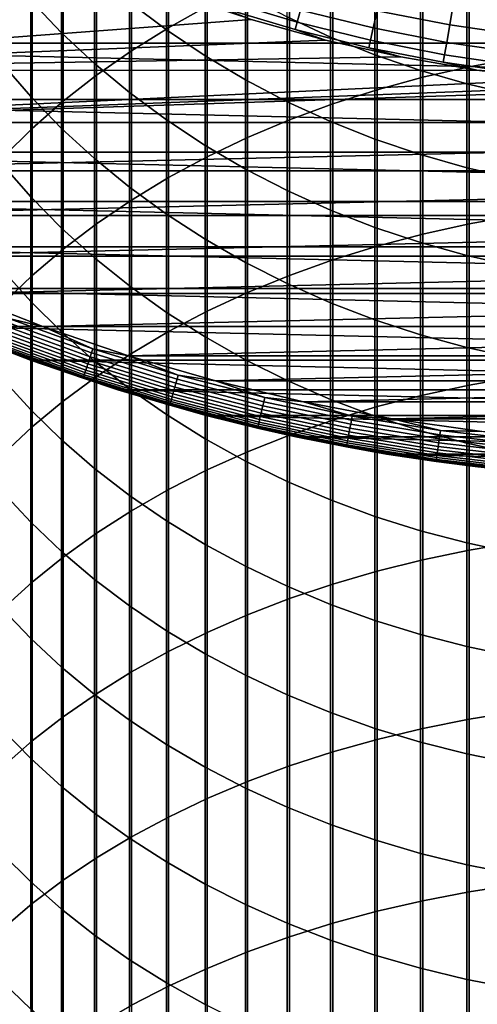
# Model space of a CAD drawing. Header units: metres. Extents: x -28 to 70, y -212 to 27.
# Tile 49 of 220: x -9.62 to -3.22, y -34.82 to -21.06. Entities that reach past the tile are written whole.
import ezdxf

# ---------------------------------------------------------------- set-up
doc = ezdxf.new("R2010")
doc.units = ezdxf.units.M
doc.layers.add('solid_10_261_012_XXX', color=7, linetype='CONTINUOUS')

msp = doc.modelspace()

# ---------------------------------------------------------------- linework, layer by layer
at = {"layer": 'solid_10_261_012_XXX'}
for points in [[(-7.542284, -19.13096, 350.784271), (-7.542284, -21.168343, 352.965759), (-7.000267, -20.86832, 353.253754), (-7.000267, -18.823185, 351.063934)], [(-8.059649, -19.461157, 350.484222), (-8.059649, -21.490221, 352.65683), (-7.542284, -21.168343, 352.965759), (-7.542284, -19.13096, 350.784271)], [(-9.037462, -19.959333, 323.026855), (-9.037462, -21.238218, 325.196106), (-9.469481, -20.786036, 325.471069), (-9.469481, -19.499807, 323.289398)], [(-8.550674, -19.812696, 350.164795), (-8.550674, -21.832903, 352.327911), (-8.059649, -21.490221, 352.65683), (-8.059649, -19.461157, 350.484222)], [(-3.334599, -19.576687, 354.4935), (-3.334599, -21.715219, 356.661438), (-2.673383, -21.594566, 356.783752), (-2.673383, -19.452738, 354.612488)], [(-7.57031, -19.998878, 320.149353), (-7.57031, -21.199148, 322.318573), (-8.086323, -20.810396, 322.540649), (-8.086323, -19.604204, 320.360718)], [(-3.984917, -19.727694, 354.348572), (-3.984917, -21.862209, 356.512451), (-3.334599, -21.715219, 356.661438), (-3.334599, -19.576687, 354.4935)], [(-9.013752, -20.184427, 349.826996), (-9.013752, -22.195269, 351.980072), (-8.550674, -21.832903, 352.327911), (-8.550674, -19.812696, 350.164795)], [(-4.62221, -19.905264, 354.178131), (-4.62221, -22.035059, 356.337219), (-3.984917, -21.862209, 356.512451), (-3.984917, -19.727694, 354.348572)], [(-8.575907, -20.396673, 322.777008), (-8.575907, -21.66857, 324.934387), (-9.037462, -21.238218, 325.196106), (-9.037462, -19.959333, 323.026855)], [(-5.27688, -20.177589, 317.287231), (-5.27688, -21.299616, 319.452667), (-5.880963, -21.018347, 319.603302), (-5.880963, -19.892311, 317.430145)], [(-5.244397, -20.108818, 353.982758), (-5.244397, -22.2332, 356.136353), (-4.62221, -22.035059, 356.337219), (-4.62221, -19.905264, 354.178131)], [(-7.029555, -20.366913, 319.952209), (-7.029555, -21.561663, 322.11145), (-7.57031, -21.199148, 322.318573), (-7.57031, -19.998878, 320.149353)], [(-9.447371, -20.575134, 349.471985), (-9.447371, -22.576132, 351.614532), (-9.013752, -22.195269, 351.980072), (-9.013752, -20.184427, 349.826996)], [(-5.849443, -20.33769, 353.763062), (-5.849443, -22.455988, 355.910492), (-5.244397, -22.2332, 356.136353), (-5.244397, -20.108818, 353.982758)], [(-4.65555, -20.431538, 317.160034), (-4.65555, -21.549994, 319.318542), (-5.27688, -21.299616, 319.452667), (-5.27688, -20.177589, 317.287231)], [(-9.469481, -20.786036, 325.471069), (-9.469481, -22.131374, 327.616821), (-9.870549, -21.666861, 327.916962), (-9.870549, -20.313496, 325.758423)], [(-6.465825, -20.707108, 319.77002), (-6.465825, -21.896753, 321.920013), (-7.029555, -21.561663, 322.11145), (-7.029555, -20.366913, 319.952209)], [(-6.435371, -20.591135, 353.519806), (-6.435371, -22.702692, 355.6604), (-5.849443, -22.455988, 355.910492), (-5.849443, -20.33769, 353.763062)], [(-8.086323, -20.810396, 322.540649), (-8.086323, -22.075682, 324.686829), (-8.575907, -21.66857, 324.934387), (-8.575907, -20.396673, 322.777008)], [(-4.019004, -20.653324, 317.04892), (-4.019004, -21.768663, 319.201416), (-4.65555, -21.549994, 319.318542), (-4.65555, -20.431538, 317.160034)], [(17.289595, -21.38504, -5), (-17.289595, -21.38504, -5), (-18.273003, -20.551092, -5)], [(18.273003, -20.551092, -5), (17.289595, -21.38504, -5), (-18.273003, -20.551092, -5)], [(-9.850112, -20.983543, 349.100861), (-9.850112, -22.974253, 351.232391), (-9.447371, -22.576132, 351.614532), (-9.447371, -20.575134, 349.471985)], [(-7.000267, -20.86832, 353.253754), (-7.000267, -22.972507, 355.386871), (-6.435371, -22.702692, 355.6604), (-6.435371, -20.591135, 353.519806)], [(-6.754913, -20.789484, 146.340485), (-5.742614, -21.091558, 146.340485), (-5.696187, -20.92104, 147.985901), (-6.700301, -20.621407, 147.985901)], [(-4.625411, -20.930363, 149.622192), (-3.608793, -21.129391, 149.622192), (-3.555363, -20.816557, 151.246353), (-4.556929, -20.620476, 151.246353)], [(-15.972228, -21.768967), (-6.386271, -21.052685), (-7.41157, -20.713972), (-16.975023, -20.996393)], [(-9.037462, -21.238218, 325.196106), (-9.037462, -22.575878, 327.32959), (-9.469481, -22.131374, 327.616821), (-9.469481, -20.786036, 325.471069)], [(-6.787623, -20.890158, 144.688995), (-5.770423, -21.193695, 144.688995), (-5.742614, -21.091558, 146.340485), (-6.754913, -20.789484, 146.340485)], [(-5.880963, -21.018347, 319.603302), (-5.880963, -22.203323, 321.744873), (-6.465825, -21.896753, 321.920013), (-6.465825, -20.707108, 319.77002)], [(-5.696187, -20.92104, 147.985901), (-4.678769, -21.17181, 147.985901), (-4.625411, -20.930363, 149.622192), (-5.631227, -20.682451, 149.622192)], [(-3.369324, -20.842226, 316.954285), (-3.369324, -21.95491, 319.101685), (-4.019004, -21.768663, 319.201416), (-4.019004, -20.653324, 317.04892)], [(-7.57031, -21.199148, 322.318573), (-7.57031, -22.458223, 324.454193), (-8.086323, -22.075682, 324.686829), (-8.086323, -20.810396, 322.540649)], [(-7.542284, -21.168343, 352.965759), (-7.542284, -23.264551, 355.09082), (-7.000267, -22.972507, 355.386871), (-7.000267, -20.86832, 353.253754)], [(-5.345564, -21.340687, 143.052673), (-5.770423, -21.193695, 144.688995), (-6.787623, -20.890158, 144.688995), (-6.386263, -21.052687, 143.052673)], [(-5.742614, -21.091558, 146.340485), (-4.716904, -21.344374, 146.340485), (-4.678769, -21.17181, 147.985901), (-5.696187, -20.92104, 147.985901)], [(-3.608793, -21.129391, 149.622192), (-2.583747, -21.279068, 149.622192), (-2.545493, -20.96402, 151.246353), (-3.555363, -20.816557, 151.246353)], [(-2.708631, -20.997623, 316.876434), (-2.708631, -22.108124, 319.019623), (-3.369324, -21.95491, 319.101685), (-3.369324, -20.842226, 316.954285)], [(-15.972228, -21.768967), (-5.345551, -21.340691), (-6.386271, -21.052685)], [(-6.386271, -21.052685), (-5.345551, -21.340691), (-5.345564, -21.340687, 143.052673), (-6.386263, -21.052687, 143.052673)], [(-5.27688, -21.299616, 319.452667), (-5.27688, -22.480371, 321.586609), (-5.880963, -22.203323, 321.744873), (-5.880963, -21.018347, 319.603302)], [(-4.678769, -21.17181, 147.985901), (-3.650424, -21.373135, 147.985901), (-3.608793, -21.129391, 149.622192), (-4.625411, -20.930363, 149.622192)], [(-8.059649, -21.490221, 352.65683), (-8.059649, -23.577871, 354.773193), (-7.542284, -23.264551, 355.09082), (-7.542284, -21.168343, 352.965759)], [(-7.029555, -21.561663, 322.11145), (-7.029555, -22.814945, 324.237274), (-7.57031, -22.458223, 324.454193), (-7.57031, -21.199148, 322.318573)], [(-5.770423, -21.193695, 144.688995), (-4.739745, -21.447735, 144.688995), (-4.716904, -21.344374, 146.340485), (-5.742614, -21.091558, 146.340485)], [(-4.291987, -21.577276, 143.052673), (-4.739745, -21.447735, 144.688995), (-5.770423, -21.193695, 144.688995), (-5.345564, -21.340687, 143.052673)], [(-4.716904, -21.344374, 146.340485), (-3.680177, -21.547338, 146.340485), (-3.650424, -21.373135, 147.985901), (-4.678769, -21.17181, 147.985901)], [(-3.650424, -21.373135, 147.985901), (-2.613552, -21.52454, 147.985901), (-2.583747, -21.279068, 149.622192), (-3.608793, -21.129391, 149.622192)], [(-15.972228, -21.768967), (-4.292, -21.577272), (-5.345551, -21.340691)], [(-8.575907, -21.66857, 324.934387), (-8.575907, -22.99892, 327.056244), (-9.037462, -22.575878, 327.32959), (-9.037462, -21.238218, 325.196106)], [(-5.345551, -21.340691), (-4.292, -21.577272), (-4.291987, -21.577276, 143.052673), (-5.345564, -21.340687, 143.052673)], [(-4.65555, -21.549994, 319.318542), (-4.65555, -22.726994, 321.445709), (-5.27688, -22.480371, 321.586609), (-5.27688, -21.299616, 319.452667)], [(16.268246, -22.171923, -5), (-16.268246, -22.171923, -5), (-17.289595, -21.38504, -5)], [(17.289595, -21.38504, -5), (16.268246, -22.171923, -5), (-17.289595, -21.38504, -5)], [(-4.739745, -21.447735, 144.688995), (-3.697998, -21.651682, 144.688995), (-3.680177, -21.547338, 146.340485), (-4.716904, -21.344374, 146.340485)], [(-3.22807, -21.761883, 143.052673), (-3.697998, -21.651682, 144.688995), (-4.739745, -21.447735, 144.688995), (-4.291987, -21.577276, 143.052673)], [(-3.680177, -21.547338, 146.340485), (-2.634854, -21.699978, 146.340485), (-2.613552, -21.52454, 147.985901), (-3.650424, -21.373135, 147.985901)], [(-15.972228, -21.768967), (-3.228059, -21.761885), (-4.292, -21.577272)], [(-8.550674, -21.832903, 352.327911), (-8.550674, -23.91144, 354.435028), (-8.059649, -23.577871, 354.773193), (-8.059649, -21.490221, 352.65683)], [(-6.465825, -21.896753, 321.920013), (-6.465825, -23.144682, 324.036743), (-7.029555, -22.814945, 324.237274), (-7.029555, -21.561663, 322.11145)], [(-4.019004, -21.768663, 319.201416), (-4.019004, -22.942383, 321.322662), (-4.65555, -22.726994, 321.445709), (-4.65555, -21.549994, 319.318542)], [(-4.292, -21.577272), (-3.228059, -21.761885), (-3.22807, -21.761883, 143.052673), (-4.291987, -21.577276, 143.052673)], [(-3.697998, -21.651682, 144.688995), (-2.647614, -21.805059, 144.688995), (-2.634854, -21.699978, 146.340485), (-3.680177, -21.547338, 146.340485)], [(-3.334599, -21.715219, 356.661438), (-3.334599, -23.91217, 358.770172), (-2.673383, -23.794905, 358.895721), (-2.673383, -21.594566, 356.783752)], [(-9.469481, -22.131374, 327.616821), (-9.469481, -23.534822, 329.725006), (-9.870549, -23.07868, 330.03775), (-9.870549, -21.666861, 327.916962)], [(-8.086323, -22.075682, 324.686829), (-8.086323, -23.399118, 326.797638), (-8.575907, -22.99892, 327.056244), (-8.575907, -21.66857, 324.934387)], [(-3.984917, -21.862209, 356.512451), (-3.984917, -24.055037, 358.617188), (-3.334599, -23.91217, 358.770172), (-3.334599, -21.715219, 356.661438)], [(-3.22807, -21.761883, 143.052673), (-2.647614, -21.805059, 144.688995), (-3.697998, -21.651682, 144.688995)], [(-14.934339, -22.493677), (-2.156389, -21.894062), (-3.228059, -21.761885), (-15.972228, -21.768967)], [(14.934378, -22.49365), (15.972267, -21.768938), (0, -22), (-14.934339, -22.493677)], [(-9.013752, -22.195269, 351.980072), (-9.013752, -24.26417, 354.077454), (-8.550674, -23.91144, 354.435028), (-8.550674, -21.832903, 352.327911)], [(-4.62221, -22.035059, 356.337219), (-4.62221, -24.223034, 358.437317), (-3.984917, -24.055037, 358.617188), (-3.984917, -21.862209, 356.512451)], [(-3.369324, -21.95491, 319.101685), (-3.369324, -23.125834, 321.217865), (-4.019004, -22.942383, 321.322662), (-4.019004, -21.768663, 319.201416)], [(-3.22807, -21.761883, 143.052673), (-2.156377, -21.894064, 143.052673), (-1.591046, -21.907511, 144.688995), (-2.647614, -21.805059, 144.688995)], [(-3.228059, -21.761885), (-2.156389, -21.894062), (-2.156377, -21.894064, 143.052673), (-3.22807, -21.761883, 143.052673)], [(-14.934339, -22.493677), (-1.079484, -21.973499), (-2.156389, -21.894062)], [(-14.934339, -22.493677), (0, -22), (-1.079484, -21.973499)], [(-5.880963, -22.203323, 321.744873), (-5.880963, -23.446354, 323.853302), (-6.465825, -23.144682, 324.036743), (-6.465825, -21.896753, 321.920013)], [(-2.708631, -22.108124, 319.019623), (-2.708631, -23.276749, 321.131653), (-3.369324, -23.125834, 321.217865), (-3.369324, -21.95491, 319.101685)], [(-9.037462, -22.575878, 327.32959), (-9.037462, -23.971315, 329.425751), (-9.469481, -23.534822, 329.725006), (-9.469481, -22.131374, 327.616821)], [(-7.57031, -22.458223, 324.454193), (-7.57031, -23.775164, 326.554657), (-8.086323, -23.399118, 326.797638), (-8.086323, -22.075682, 324.686829)], [(-5.244397, -22.2332, 356.136353), (-5.244397, -24.415615, 358.23111), (-4.62221, -24.223034, 358.437317), (-4.62221, -22.035059, 356.337219)], [(15.211097, -22.910097, -5), (-15.211097, -22.910097, -5), (-16.268246, -22.171923, -5)], [(16.268246, -22.171923, -5), (15.211097, -22.910097, -5), (-16.268246, -22.171923, -5)], [(-9.447371, -22.576132, 351.614532), (-9.447371, -24.634907, 353.701599), (-9.013752, -24.26417, 354.077454), (-9.013752, -22.195269, 351.980072)], [(-5.27688, -22.480371, 321.586609), (-5.27688, -23.718975, 323.687531), (-5.880963, -23.446354, 323.853302), (-5.880963, -22.203323, 321.744873)], [(-5.849443, -22.455988, 355.910492), (-5.849443, -24.632151, 357.999268), (-5.244397, -24.415615, 358.23111), (-5.244397, -22.2332, 356.136353)], [(-14.934339, -22.493677), (-13.863592, -23.168962), (14.934378, -22.49365)], [(-13.863592, -23.168962), (13.863633, -23.168938), (14.934378, -22.49365)], [(-9.850112, -22.974253, 351.232391), (-9.850112, -25.02244, 353.308746), (-9.447371, -24.634907, 353.701599), (-9.447371, -22.576132, 351.614532)], [(-8.575907, -22.99892, 327.056244), (-8.575907, -24.386734, 329.14093), (-9.037462, -23.971315, 329.425751), (-9.037462, -22.575878, 327.32959)], [(-7.029555, -22.814945, 324.237274), (-7.029555, -24.125828, 326.328064), (-7.57031, -23.775164, 326.554657), (-7.57031, -22.458223, 324.454193)], [(-6.435371, -22.702692, 355.6604), (-6.435371, -24.871931, 357.742523), (-5.849443, -24.632151, 357.999268), (-5.849443, -22.455988, 355.910492)], [(-4.65555, -22.726994, 321.445709), (-4.65555, -23.961657, 323.539948), (-5.27688, -23.718975, 323.687531), (-5.27688, -22.480371, 321.586609)], [(-7.000267, -22.972507, 355.386871), (-7.000267, -25.134174, 357.461731), (-6.435371, -24.871931, 357.742523), (-6.435371, -22.702692, 355.6604)], [(-6.465825, -23.144682, 324.036743), (-6.465825, -24.449963, 326.118591), (-7.029555, -24.125828, 326.328064), (-7.029555, -22.814945, 324.237274)], [(-4.019004, -22.942383, 321.322662), (-4.019004, -24.173603, 323.411041), (-4.65555, -23.961657, 323.539948), (-4.65555, -22.726994, 321.445709)], [(14.120523, -23.597898, -5), (-14.120523, -23.597898, -5), (-15.211097, -22.910097, -5)], [(15.211097, -22.910097, -5), (14.120523, -23.597898, -5), (-15.211097, -22.910097, -5)], [(-7.542284, -23.264551, 355.09082), (-7.542284, -25.418024, 357.157806), (-7.000267, -25.134174, 357.461731), (-7.000267, -22.972507, 355.386871)], [(-3.369324, -23.125834, 321.217865), (-3.369324, -24.354124, 323.30127), (-4.019004, -24.173603, 323.411041), (-4.019004, -22.942383, 321.322662)], [(-9.469481, -23.534822, 329.725006), (-9.469481, -24.995331, 331.794067), (-9.870549, -24.547903, 332.119171), (-9.870549, -23.07868, 330.03775)], [(-8.086323, -23.399118, 326.797638), (-8.086323, -24.779718, 328.87149), (-8.575907, -24.386734, 329.14093), (-8.575907, -22.99892, 327.056244)], [(-2.708631, -23.276749, 321.131653), (-2.708631, -24.502628, 323.210968), (-3.369324, -24.354124, 323.30127), (-3.369324, -23.125834, 321.217865)], [(-13.863592, -23.168962), (-12.762412, -23.793293), (13.863633, -23.168938)], [(-12.762412, -23.793293), (12.762454, -23.79327), (13.863633, -23.168938)], [(-8.059649, -23.577871, 354.773193), (-8.059649, -25.722549, 356.831726), (-7.542284, -25.418024, 357.157806), (-7.542284, -23.264551, 355.09082)], [(-5.880963, -23.446354, 323.853302), (-5.880963, -24.746511, 325.926971), (-6.465825, -24.449963, 326.118591), (-6.465825, -23.144682, 324.036743)], [(-7.57031, -23.775164, 326.554657), (-7.57031, -25.148985, 328.618317), (-8.086323, -24.779718, 328.87149), (-8.086323, -23.399118, 326.797638)], [(-9.037462, -23.971315, 329.425751), (-9.037462, -25.423487, 331.483002), (-9.469481, -24.995331, 331.794067), (-9.469481, -23.534822, 329.725006)], [(-5.27688, -23.718975, 323.687531), (-5.27688, -25.014503, 325.753815), (-5.880963, -24.746511, 325.926971), (-5.880963, -23.446354, 323.853302)], [(12.998926, -24.233818, -5), (-12.998926, -24.233818, -5), (-14.120523, -23.597898, -5)], [(14.120523, -23.597898, -5), (12.998926, -24.233818, -5), (-14.120523, -23.597898, -5)], [(-8.550674, -23.91144, 354.435028), (-8.550674, -26.046759, 356.484589), (-8.059649, -25.722549, 356.831726), (-8.059649, -23.577871, 354.773193)], [(-12.762412, -23.793293), (-11.633132, -24.365349), (12.762454, -23.79327)], [(-11.633132, -24.365349), (11.633175, -24.365328), (12.762454, -23.79327)], [(-7.029555, -24.125828, 326.328064), (-7.029555, -25.493328, 328.382233), (-7.57031, -25.148985, 328.618317), (-7.57031, -23.775164, 326.554657)], [(-4.65555, -23.961657, 323.539948), (-4.65555, -25.253063, 325.59967), (-5.27688, -25.014503, 325.753815), (-5.27688, -23.718975, 323.687531)], [(-3.334599, -23.91217, 358.770172), (-3.334599, -26.165901, 360.818085), (-2.673383, -26.052109, 360.946808), (-2.673383, -23.794905, 358.895721)], [(-9.013752, -24.26417, 354.077454), (-9.013752, -26.389589, 356.117493), (-8.550674, -26.046759, 356.484589), (-8.550674, -23.91144, 354.435028)], [(-3.984917, -24.055037, 358.617188), (-3.984917, -26.304537, 360.661285), (-3.334599, -26.165901, 360.818085), (-3.334599, -23.91217, 358.770172)], [(-8.575907, -24.386734, 329.14093), (-8.575907, -25.830971, 331.186951), (-9.037462, -25.423487, 331.483002), (-9.037462, -23.971315, 329.425751)], [(-4.019004, -24.173603, 323.411041), (-4.019004, -25.461411, 325.465027), (-4.65555, -25.253063, 325.59967), (-4.65555, -23.961657, 323.539948)], [(-4.62221, -24.223034, 358.437317), (-4.62221, -26.467558, 360.476868), (-3.984917, -26.304537, 360.661285), (-3.984917, -24.055037, 358.617188)], [(-6.465825, -24.449963, 326.118591), (-6.465825, -25.811623, 328.164032), (-7.029555, -25.493328, 328.382233), (-7.029555, -24.125828, 326.328064)], [(-5.244397, -24.415615, 358.23111), (-5.244397, -26.654434, 360.265503), (-4.62221, -26.467558, 360.476868), (-4.62221, -24.223034, 358.437317)], [(-3.369324, -24.354124, 323.30127), (-3.369324, -25.638865, 325.350372), (-4.019004, -25.461411, 325.465027), (-4.019004, -24.173603, 323.411041)], [(11.848718, -24.816483, -5), (-11.848718, -24.816483, -5), (-12.998926, -24.233818, -5)], [(12.998926, -24.233818, -5), (11.848718, -24.816483, -5), (-12.998926, -24.233818, -5)], [(-11.633132, -24.365349), (-10.47833, -24.883821), (11.633175, -24.365328)], [(-10.47833, -24.883821), (10.478374, -24.883804), (11.633175, -24.365328)], [(-9.447371, -24.634907, 353.701599), (-9.447371, -26.749922, 355.731689), (-9.013752, -26.389589, 356.117493), (-9.013752, -24.26417, 354.077454)], [(-2.708631, -24.502628, 323.210968), (-2.708631, -25.784847, 325.256042), (-3.369324, -25.638865, 325.350372), (-3.369324, -24.354124, 323.30127)], [(-8.086323, -24.779718, 328.87149), (-8.086323, -26.21645, 330.906891), (-8.575907, -25.830971, 331.186951), (-8.575907, -24.386734, 329.14093)], [(-5.880963, -24.746511, 325.926971), (-5.880963, -26.102825, 327.964386), (-6.465825, -25.811623, 328.164032), (-6.465825, -24.449963, 326.118591)], [(-5.849443, -24.632151, 357.999268), (-5.849443, -26.864555, 360.027802), (-5.244397, -26.654434, 360.265503), (-5.244397, -24.415615, 358.23111)], [(-9.469481, -24.995331, 331.794067), (-9.469481, -26.511812, 333.822479), (-9.870549, -26.073429, 334.159668), (-9.870549, -24.547903, 332.119171)], [(-9.850112, -25.02244, 353.308746), (-9.850112, -27.126579, 355.328369), (-9.447371, -26.749922, 355.731689), (-9.447371, -24.634907, 353.701599)], [(-6.435371, -24.871931, 357.742523), (-6.435371, -27.097235, 359.764618), (-5.849443, -26.864555, 360.027802), (-5.849443, -24.632151, 357.999268)], [(-7.57031, -25.148985, 328.618317), (-7.57031, -26.578665, 330.643738), (-8.086323, -26.21645, 330.906891), (-8.086323, -24.779718, 328.87149)], [(-5.27688, -25.014503, 325.753815), (-5.27688, -26.365988, 327.783936), (-5.880963, -26.102825, 327.964386), (-5.880963, -24.746511, 325.926971)], [(10.672545, -25.344561, -5), (-10.672545, -25.344561, -5), (-11.848718, -24.816483, -5)], [(11.848718, -24.816483, -5), (10.672545, -25.344561, -5), (-11.848718, -24.816483, -5)], [(-10.47833, -24.883821), (-9.300446, -25.347616), (10.478374, -24.883804)], [(-9.775296, -25.232948, -0.003646), (-9.300446, -25.347616), (-10.47833, -24.883821)], [(-9.300446, -25.347616), (9.30049, -25.347601), (10.478374, -24.883804)], [(-7.000267, -25.134174, 357.461731), (-7.000267, -27.351709, 359.476746), (-6.435371, -27.097235, 359.764618), (-6.435371, -24.871931, 357.742523)], [(-9.037462, -25.423487, 331.483002), (-9.037462, -26.931311, 333.499847), (-9.469481, -26.511812, 333.822479), (-9.469481, -24.995331, 331.794067)], [(-4.65555, -25.253063, 325.59967), (-4.65555, -26.600248, 327.623322), (-5.27688, -26.365988, 327.783936), (-5.27688, -25.014503, 325.753815)], [(-7.029555, -25.493328, 328.382233), (-7.029555, -26.91643, 330.398315), (-7.57031, -26.578665, 330.643738), (-7.57031, -25.148985, 328.618317)], [(-7.542284, -25.418024, 357.157806), (-7.542284, -27.627151, 359.165192), (-7.000267, -27.351709, 359.476746), (-7.000267, -25.134174, 357.461731)], [(-9.817615, -25.342186, -0.032535), (-8.636749, -25.768557, -0.032535), (-8.618413, -25.713848, -0.014544), (-9.796772, -25.288382, -0.014544)], [(-9.796772, -25.288382, -0.014544), (-8.618413, -25.713848, -0.014544), (-8.599521, -25.657482, -0.003646), (-9.775296, -25.232948, -0.003646)], [(-9.775296, -25.232948, -0.003646), (-8.599521, -25.657482, -0.003646), (-9.300446, -25.347616)], [(-4.019004, -25.461411, 325.465027), (-4.019004, -26.80484, 327.483063), (-4.65555, -26.600248, 327.623322), (-4.65555, -25.253063, 325.59967)], [(9.472795, -25.816973, -5), (-9.472795, -25.816973, -5), (-10.672545, -25.344561, -5)], [(-9.472837, -25.816959, -0.5), (-10.672524, -25.34457, -0.5), (-10.672545, -25.344561, -5), (-9.472795, -25.816973, -5)], [(10.672545, -25.344561, -5), (9.472795, -25.816973, -5), (-10.672545, -25.344561, -5)], [(-9.932858, -25.639662, -0.440391), (-10.672524, -25.34457, -0.5), (-9.472837, -25.816959, -0.5)], [(-9.873381, -25.486134, -0.125945), (-8.685807, -25.914925, -0.125945), (-8.670694, -25.869835, -0.088645), (-9.856201, -25.441788, -0.088645)], [(-9.856201, -25.441788, -0.088645), (-8.670694, -25.869835, -0.088645), (-8.654262, -25.820807, -0.057356), (-9.837522, -25.39357, -0.057356)], [(-9.837522, -25.39357, -0.057356), (-8.654262, -25.820807, -0.057356), (-8.636749, -25.768557, -0.032535), (-9.817615, -25.342186, -0.032535)], [(-9.300446, -25.347616), (-8.10216, -25.755678), (9.30049, -25.347601)], [(-8.599521, -25.657482, -0.003646), (-8.10216, -25.755678), (-9.300446, -25.347616)], [(-8.575907, -25.830971, 331.186951), (-8.575907, -27.330557, 333.192749), (-9.037462, -26.931311, 333.499847), (-9.037462, -25.423487, 331.483002)], [(-8.10216, -25.755678), (8.102205, -25.755665), (9.30049, -25.347601)], [(-8.059649, -25.722549, 356.831726), (-8.059649, -27.922657, 358.830933), (-7.542284, -27.627151, 359.165192), (-7.542284, -25.418024, 357.157806)], [(-3.369324, -25.638865, 325.350372), (-3.369324, -26.979097, 327.363586), (-4.019004, -26.80484, 327.483063), (-4.019004, -25.461411, 325.465027)], [(-9.922478, -25.612867, -0.323206), (-8.728999, -26.043793, -0.323206), (-8.721135, -26.020327, -0.268066), (-9.913538, -25.58979, -0.268066)], [(-9.913538, -25.58979, -0.268066), (-8.721135, -26.020327, -0.268066), (-8.711213, -25.990726, -0.216316), (-9.90226, -25.560678, -0.216316)], [(-9.90226, -25.560678, -0.216316), (-8.711213, -25.990726, -0.216316), (-8.69938, -25.95542, -0.16871), (-9.888808, -25.525957, -0.16871)], [(-9.888808, -25.525957, -0.16871), (-8.69938, -25.95542, -0.16871), (-8.685807, -25.914925, -0.125945), (-9.873381, -25.486134, -0.125945)], [(-6.465825, -25.811623, 328.164032), (-6.465825, -27.228643, 330.171478), (-7.029555, -26.91643, 330.398315), (-7.029555, -25.493328, 328.382233)], [(-9.932858, -25.639662, -0.440391), (-8.738131, -26.071037, -0.440391), (-8.734693, -26.06078, -0.380929), (-9.928949, -25.629572, -0.380929)], [(-9.932858, -25.639662, -0.440391), (-9.472837, -25.816959, -0.5), (-8.738131, -26.071037, -0.440391)], [(-9.928949, -25.629572, -0.380929), (-8.734693, -26.06078, -0.380929), (-8.728999, -26.043793, -0.323206), (-9.922478, -25.612867, -0.323206)], [(-8.636749, -25.768557, -0.032535), (-7.437453, -26.139935, -0.032535), (-7.421663, -26.084438, -0.014544), (-8.618413, -25.713848, -0.014544)], [(-8.618413, -25.713848, -0.014544), (-7.421663, -26.084438, -0.014544), (-7.405394, -26.02726, -0.003646), (-8.599521, -25.657482, -0.003646)], [(-8.599521, -25.657482, -0.003646), (-7.405394, -26.02726, -0.003646), (-8.10216, -25.755678)], [(-8.550674, -26.046759, 356.484589), (-8.550674, -28.237263, 358.475067), (-8.059649, -27.922657, 358.830933), (-8.059649, -25.722549, 356.831726)], [(-2.708631, -25.784847, 325.256042), (-2.708631, -27.122448, 327.26532), (-3.369324, -26.979097, 327.363586), (-3.369324, -25.638865, 325.350372)], [(-8.252327, -26.232595, -0.5), (-9.472837, -25.816959, -0.5), (-9.472795, -25.816973, -5), (-8.252386, -26.232576, -5)], [(-8.738131, -26.071037, -0.440391), (-9.472837, -25.816959, -0.5), (-8.252327, -26.232595, -0.5)], [(8.252386, -26.232576, -5), (-8.252386, -26.232576, -5), (-9.472795, -25.816973, -5)], [(9.472795, -25.816973, -5), (8.252386, -26.232576, -5), (-9.472795, -25.816973, -5)], [(-8.685807, -25.914925, -0.125945), (-7.479699, -26.288414, -0.125945), (-7.466684, -26.242674, -0.088645), (-8.670694, -25.869835, -0.088645)], [(-8.670694, -25.869835, -0.088645), (-7.466684, -26.242674, -0.088645), (-7.452533, -26.192938, -0.057356), (-8.654262, -25.820807, -0.057356)], [(-8.654262, -25.820807, -0.057356), (-7.452533, -26.192938, -0.057356), (-7.437453, -26.139935, -0.032535), (-8.636749, -25.768557, -0.032535)], [(-8.086323, -26.21645, 330.906891), (-8.086323, -27.708241, 332.902283), (-8.575907, -27.330557, 333.192749), (-8.575907, -25.830971, 331.186951)], [(-8.10216, -25.755678), (-6.886033, -26.107136), (8.102205, -25.755665)], [(-7.405394, -26.02726, -0.003646), (-6.886033, -26.107136), (-8.10216, -25.755678)], [(-6.886033, -26.107136), (6.886079, -26.107122), (8.102205, -25.755665)], [(-5.880963, -26.102825, 327.964386), (-5.880963, -27.514286, 329.963959), (-6.465825, -27.228643, 330.171478), (-6.465825, -25.811623, 328.164032)], [(-8.728999, -26.043793, -0.323206), (-7.516893, -26.419138, -0.323206), (-7.51012, -26.395336, -0.268066), (-8.721135, -26.020327, -0.268066)], [(-8.721135, -26.020327, -0.268066), (-7.51012, -26.395336, -0.268066), (-7.501576, -26.365307, -0.216316), (-8.711213, -25.990726, -0.216316)], [(-8.711213, -25.990726, -0.216316), (-7.501576, -26.365307, -0.216316), (-7.491386, -26.329493, -0.16871), (-8.69938, -25.95542, -0.16871)], [(-8.69938, -25.95542, -0.16871), (-7.491386, -26.329493, -0.16871), (-7.479699, -26.288414, -0.125945), (-8.685807, -25.914925, -0.125945)], [(-9.469481, -26.511812, 333.822479), (-9.469481, -28.083132, 335.808716), (-9.870549, -27.654123, 336.157745), (-9.870549, -26.073429, 334.159668)], [(-9.013752, -26.389589, 356.117493), (-9.013752, -28.569939, 358.098755), (-8.550674, -28.237263, 358.475067), (-8.550674, -26.046759, 356.484589)], [(-8.738131, -26.071037, -0.440391), (-7.524756, -26.446775, -0.440391), (-7.521796, -26.436369, -0.380929), (-8.734693, -26.06078, -0.380929)], [(-8.738131, -26.071037, -0.440391), (-8.252327, -26.232595, -0.5), (-7.524756, -26.446775, -0.440391)], [(-8.734693, -26.06078, -0.380929), (-7.521796, -26.436369, -0.380929), (-7.516893, -26.419138, -0.323206), (-8.728999, -26.043793, -0.323206)], [(-7.452533, -26.192938, -0.057356), (-6.234901, -26.509172, -0.057356), (-6.222284, -26.45553, -0.032535), (-7.437453, -26.139935, -0.032535)], [(-7.437453, -26.139935, -0.032535), (-6.222284, -26.45553, -0.032535), (-6.209074, -26.399364, -0.014544), (-7.421663, -26.084438, -0.014544)], [(-7.421663, -26.084438, -0.014544), (-6.209074, -26.399364, -0.014544), (-6.195463, -26.341496, -0.003646), (-7.405394, -26.02726, -0.003646)], [(-7.405394, -26.02726, -0.003646), (-6.195463, -26.341496, -0.003646), (-6.886033, -26.107136)], [(-6.886033, -26.107136), (-5.654782, -26.401201), (6.886079, -26.107122)], [(-6.195463, -26.341496, -0.003646), (-5.654782, -26.401201), (-6.886033, -26.107136)], [(-5.27688, -26.365988, 327.783936), (-5.27688, -27.772421, 329.776398), (-5.880963, -27.514286, 329.963959), (-5.880963, -26.102825, 327.964386)], [(-5.654782, -26.401201), (5.654829, -26.401192), (6.886079, -26.107122)], [(-3.334599, -26.165901, 360.818085), (-3.334599, -28.474731, 362.803711), (-2.673383, -28.364496, 362.935486), (-2.673383, -26.052109, 360.946808)], [(7.013632, -26.590578, -5), (-7.013632, -26.590578, -5), (-8.252386, -26.232576, -5)], [(-7.013675, -26.590569, -0.5), (-8.252327, -26.232595, -0.5), (-8.252386, -26.232576, -5), (-7.013632, -26.590578, -5)], [(8.252386, -26.232576, -5), (7.013632, -26.590578, -5), (-8.252386, -26.232576, -5)], [(-7.524756, -26.446775, -0.440391), (-8.252327, -26.232595, -0.5), (-7.013675, -26.590569, -0.5)], [(-7.57031, -26.578665, 330.643738), (-7.57031, -28.063131, 332.629303), (-8.086323, -27.708241, 332.902283), (-8.086323, -26.21645, 330.906891)], [(-7.491386, -26.329493, -0.16871), (-6.267406, -26.647375, -0.16871), (-6.257628, -26.605803, -0.125945), (-7.479699, -26.288414, -0.125945)], [(-7.479699, -26.288414, -0.125945), (-6.257628, -26.605803, -0.125945), (-6.24674, -26.559509, -0.088645), (-7.466684, -26.242674, -0.088645)], [(-7.466684, -26.242674, -0.088645), (-6.24674, -26.559509, -0.088645), (-6.234901, -26.509172, -0.057356), (-7.452533, -26.192938, -0.057356)], [(-3.984917, -26.304537, 360.661285), (-3.984917, -28.60903, 362.643158), (-3.334599, -28.474731, 362.803711), (-3.334599, -26.165901, 360.818085)], [(-9.447371, -26.749922, 355.731689), (-9.447371, -28.919598, 357.703217), (-9.013752, -28.569939, 358.098755), (-9.013752, -26.389589, 356.117493)], [(-7.521796, -26.436369, -0.380929), (-6.292847, -26.755545, -0.380929), (-6.288745, -26.738106, -0.323206), (-7.516893, -26.419138, -0.323206)], [(-7.516893, -26.419138, -0.323206), (-6.288745, -26.738106, -0.323206), (-6.283079, -26.714014, -0.268066), (-7.51012, -26.395336, -0.268066)], [(-7.51012, -26.395336, -0.268066), (-6.283079, -26.714014, -0.268066), (-6.275931, -26.683622, -0.216316), (-7.501576, -26.365307, -0.216316)], [(-7.501576, -26.365307, -0.216316), (-6.275931, -26.683622, -0.216316), (-6.267406, -26.647375, -0.16871), (-7.491386, -26.329493, -0.16871)], [(-6.222284, -26.45553, -0.032535), (-4.993837, -26.714668, -0.032535), (-4.983235, -26.657951, -0.014544), (-6.209074, -26.399364, -0.014544)], [(-6.209074, -26.399364, -0.014544), (-4.983235, -26.657951, -0.014544), (-4.972311, -26.599516, -0.003646), (-6.195463, -26.341496, -0.003646)], [(-6.195463, -26.341496, -0.003646), (-4.972311, -26.599516, -0.003646), (-5.654782, -26.401201)], [(-5.654782, -26.401201), (-4.411108, -26.637232), (5.654829, -26.401192)], [(-4.972311, -26.599516, -0.003646), (-4.411108, -26.637232), (-5.654782, -26.401201)], [(-4.65555, -26.600248, 327.623322), (-4.65555, -28.002207, 329.609467), (-5.27688, -27.772421, 329.776398), (-5.27688, -26.365988, 327.783936)], [(-4.62221, -26.467558, 360.476868), (-4.62221, -28.766954, 362.454376), (-3.984917, -28.60903, 362.643158), (-3.984917, -26.304537, 360.661285)], [(-4.411108, -26.637232), (4.411155, -26.637224), (5.654829, -26.401192)], [(-9.037462, -26.931311, 333.499847), (-9.037462, -28.493662, 335.474731), (-9.469481, -28.083132, 335.808716), (-9.469481, -26.511812, 333.822479)], [(-7.524756, -26.446775, -0.440391), (-6.295324, -26.766075, -0.440391), (-6.292847, -26.755545, -0.380929), (-7.521796, -26.436369, -0.380929)], [(-7.524756, -26.446775, -0.440391), (-7.013675, -26.590569, -0.5), (-6.295324, -26.766075, -0.440391)], [(-6.257628, -26.605803, -0.125945), (-5.022203, -26.866411, -0.125945), (-5.013464, -26.819666, -0.088645), (-6.24674, -26.559509, -0.088645)], [(-6.24674, -26.559509, -0.088645), (-5.013464, -26.819666, -0.088645), (-5.003963, -26.768837, -0.057356), (-6.234901, -26.509172, -0.057356)], [(-6.234901, -26.509172, -0.057356), (-5.003963, -26.768837, -0.057356), (-4.993837, -26.714668, -0.032535), (-6.222284, -26.45553, -0.032535)], [(-5.244397, -26.654434, 360.265503), (-5.244397, -28.947987, 362.237946), (-4.62221, -28.766954, 362.454376), (-4.62221, -26.467558, 360.476868)], [(-7.029555, -26.91643, 330.398315), (-7.029555, -28.39407, 332.374786), (-7.57031, -28.063131, 332.629303), (-7.57031, -26.578665, 330.643738)], [(-5.759607, -26.890089, -0.5), (-7.013675, -26.590569, -0.5), (-7.013632, -26.590578, -5), (-5.759677, -26.890074, -5)], [(-6.295324, -26.766075, -0.440391), (-7.013675, -26.590569, -0.5), (-5.759607, -26.890089, -0.5)], [(5.759677, -26.890074, -5), (-5.759677, -26.890074, -5), (-7.013632, -26.590578, -5)], [(7.013632, -26.590578, -5), (5.759677, -26.890074, -5), (-7.013632, -26.590578, -5)], [(-6.283079, -26.714014, -0.268066), (-5.042629, -26.975683, -0.268066), (-5.036892, -26.944996, -0.216316), (-6.275931, -26.683622, -0.216316)], [(-6.275931, -26.683622, -0.216316), (-5.036892, -26.944996, -0.216316), (-5.03005, -26.908392, -0.16871), (-6.267406, -26.647375, -0.16871)], [(-6.267406, -26.647375, -0.16871), (-5.03005, -26.908392, -0.16871), (-5.022203, -26.866411, -0.125945), (-6.257628, -26.605803, -0.125945)], [(-5.849443, -26.864555, 360.027802), (-5.849443, -29.151537, 361.994629), (-5.244397, -28.947987, 362.237946), (-5.244397, -26.654434, 360.265503)], [(-4.993837, -26.714668, -0.032535), (-3.754733, -26.916796, -0.032535), (-3.746761, -26.85965, -0.014544), (-4.983235, -26.657951, -0.014544)], [(-4.983235, -26.657951, -0.014544), (-3.746761, -26.85965, -0.014544), (-3.738548, -26.800772, -0.003646), (-4.972311, -26.599516, -0.003646)], [(-4.972311, -26.599516, -0.003646), (-3.738548, -26.800772, -0.003646), (-4.411108, -26.637232)], [(-4.019004, -26.80484, 327.483063), (-4.019004, -28.20289, 329.463654), (-4.65555, -28.002207, 329.609467), (-4.65555, -26.600248, 327.623322)], [(-4.411108, -26.637232), (-3.157713, -26.814713), (4.411155, -26.637224)], [(-3.738548, -26.800772, -0.003646), (-3.157713, -26.814713), (-4.411108, -26.637232)], [(-9.850112, -27.126579, 355.328369), (-9.850112, -29.285099, 357.289795), (-9.447371, -28.919598, 357.703217), (-9.447371, -26.749922, 355.731689)], [(-6.295324, -26.766075, -0.440391), (-5.052456, -27.028255, -0.440391), (-5.050468, -27.01762, -0.380929), (-6.292847, -26.755545, -0.380929)], [(-6.295324, -26.766075, -0.440391), (-5.759607, -26.890089, -0.5), (-5.052456, -27.028255, -0.440391)], [(-6.292847, -26.755545, -0.380929), (-5.050468, -27.01762, -0.380929), (-5.047177, -27.000011, -0.323206), (-6.288745, -26.738106, -0.323206)], [(-6.288745, -26.738106, -0.323206), (-5.047177, -27.000011, -0.323206), (-5.042629, -26.975683, -0.268066), (-6.283079, -26.714014, -0.268066)], [(-5.022203, -26.866411, -0.125945), (-3.77606, -27.069687, -0.125945), (-3.76949, -27.022587, -0.088645), (-5.013464, -26.819666, -0.088645)], [(-5.013464, -26.819666, -0.088645), (-3.76949, -27.022587, -0.088645), (-3.762346, -26.971375, -0.057356), (-5.003963, -26.768837, -0.057356)], [(-5.003963, -26.768837, -0.057356), (-3.762346, -26.971375, -0.057356), (-3.754733, -26.916796, -0.032535), (-4.993837, -26.714668, -0.032535)], [(-3.369324, -26.979097, 327.363586), (-3.369324, -28.373819, 329.339478), (-4.019004, -28.20289, 329.463654), (-4.019004, -26.80484, 327.483063)], [(-3.746761, -26.85965, -0.014544), (-2.502292, -27.004028, -0.014544), (-2.496807, -26.944834, -0.003646), (-3.738548, -26.800772, -0.003646)], [(-3.738548, -26.800772, -0.003646), (-2.496807, -26.944834, -0.003646), (-3.157713, -26.814713)], [(-8.575907, -27.330557, 333.192749), (-8.575907, -28.884371, 335.15686), (-9.037462, -28.493662, 335.474731), (-9.037462, -26.931311, 333.499847)], [(-6.465825, -27.228643, 330.171478), (-6.465825, -28.69997, 332.139496), (-7.029555, -28.39407, 332.374786), (-7.029555, -26.91643, 330.398315)], [(-6.435371, -27.097235, 359.764618), (-6.435371, -29.37694, 361.725159), (-5.849443, -29.151537, 361.994629), (-5.849443, -26.864555, 360.027802)], [(4.492837, -27.130507, -5), (-4.492837, -27.130507, -5), (-5.759677, -26.890074, -5)], [(-4.492877, -27.130501, -0.5), (-5.759607, -26.890089, -0.5), (-5.759677, -26.890074, -5), (-4.492837, -27.130507, -5)], [(5.759677, -26.890074, -5), (4.492837, -27.130507, -5), (-5.759677, -26.890074, -5)], [(-5.052456, -27.028255, -0.440391), (-5.759607, -26.890089, -0.5), (-4.492877, -27.130501, -0.5)], [(-5.047177, -27.000011, -0.323206), (-3.794837, -27.204298, -0.323206), (-3.791418, -27.179787, -0.268066), (-5.042629, -26.975683, -0.268066)], [(-5.042629, -26.975683, -0.268066), (-3.791418, -27.179787, -0.268066), (-3.787105, -27.148865, -0.216316), (-5.036892, -26.944996, -0.216316)], [(-5.036892, -26.944996, -0.216316), (-3.787105, -27.148865, -0.216316), (-3.78196, -27.111986, -0.16871), (-5.03005, -26.908392, -0.16871)], [(-5.03005, -26.908392, -0.16871), (-3.78196, -27.111986, -0.16871), (-3.77606, -27.069687, -0.125945), (-5.022203, -26.866411, -0.125945)], [(-3.76949, -27.022587, -0.088645), (-2.517471, -27.167841, -0.088645), (-2.5127, -27.116352, -0.057356), (-3.762346, -26.971375, -0.057356)], [(-3.762346, -26.971375, -0.057356), (-2.5127, -27.116352, -0.057356), (-2.507616, -27.061481, -0.032535), (-3.754733, -26.916796, -0.032535)], [(-3.754733, -26.916796, -0.032535), (-2.507616, -27.061481, -0.032535), (-2.502292, -27.004028, -0.014544), (-3.746761, -26.85965, -0.014544)], [(-2.708631, -27.122448, 327.26532), (-2.708631, -28.514431, 329.237305), (-3.369324, -28.373819, 329.339478), (-3.369324, -26.979097, 327.363586)], [(-7.000267, -27.351709, 359.476746), (-7.000267, -29.623459, 361.430481), (-6.435371, -29.37694, 361.725159), (-6.435371, -27.097235, 359.764618)], [(-5.052456, -27.028255, -0.440391), (-3.798807, -27.232756, -0.440391), (-3.797312, -27.22204, -0.380929), (-5.050468, -27.01762, -0.380929)], [(-5.052456, -27.028255, -0.440391), (-4.492877, -27.130501, -0.5), (-3.798807, -27.232756, -0.440391)], [(-5.050468, -27.01762, -0.380929), (-3.797312, -27.22204, -0.380929), (-3.794837, -27.204298, -0.323206), (-5.047177, -27.000011, -0.323206)], [(-3.787105, -27.148865, -0.216316), (-2.529236, -27.294798, -0.216316), (-2.5258, -27.257721, -0.16871), (-3.78196, -27.111986, -0.16871)], [(-3.78196, -27.111986, -0.16871), (-2.5258, -27.257721, -0.16871), (-2.521859, -27.215195, -0.125945), (-3.77606, -27.069687, -0.125945)], [(-3.77606, -27.069687, -0.125945), (-2.521859, -27.215195, -0.125945), (-2.517471, -27.167841, -0.088645), (-3.76949, -27.022587, -0.088645)], [(-5.880963, -27.514286, 329.963959), (-5.880963, -28.979837, 331.924225), (-6.465825, -28.69997, 332.139496), (-6.465825, -27.228643, 330.171478)], [(-3.216271, -27.311272, -0.5), (-4.492877, -27.130501, -0.5), (-4.492837, -27.130507, -5), (-3.216331, -27.311266, -5)], [(-3.798807, -27.232756, -0.440391), (-4.492877, -27.130501, -0.5), (-3.216271, -27.311272, -0.5)], [(3.216331, -27.311266, -5), (-3.216331, -27.311266, -5), (-4.492837, -27.130507, -5)], [(4.492837, -27.130507, -5), (3.216331, -27.311266, -5), (-4.492837, -27.130507, -5)], [(-3.798807, -27.232756, -0.440391), (-2.537051, -27.379139, -0.440391), (-2.536053, -27.368366, -0.380929), (-3.797312, -27.22204, -0.380929)], [(-3.798807, -27.232756, -0.440391), (-3.216271, -27.311272, -0.5), (-2.537051, -27.379139, -0.440391)], [(-3.797312, -27.22204, -0.380929), (-2.536053, -27.368366, -0.380929), (-2.5344, -27.350529, -0.323206), (-3.794837, -27.204298, -0.323206)], [(-3.794837, -27.204298, -0.323206), (-2.5344, -27.350529, -0.323206), (-2.532116, -27.325886, -0.268066), (-3.791418, -27.179787, -0.268066)], [(-3.791418, -27.179787, -0.268066), (-2.532116, -27.325886, -0.268066), (-2.529236, -27.294798, -0.216316), (-3.787105, -27.148865, -0.216316)], [(-8.086323, -27.708241, 332.902283), (-8.086323, -29.253979, 334.856171), (-8.575907, -28.884371, 335.15686), (-8.575907, -27.330557, 333.192749)], [(-7.542284, -27.627151, 359.165192), (-7.542284, -29.890285, 361.111511), (-7.000267, -29.623459, 361.430481), (-7.000267, -27.351709, 359.476746)], [(-5.27688, -27.772421, 329.776398), (-5.27688, -29.232752, 331.729706), (-5.880963, -28.979837, 331.924225), (-5.880963, -27.514286, 329.963959)], [(-9.469481, -28.083132, 335.808716), (-9.469481, -29.70812, 337.751282), (-9.870549, -29.288803, 338.111877), (-9.870549, -27.654123, 336.157745)], [(-8.059649, -27.922657, 358.830933), (-8.059649, -30.176552, 360.769287), (-7.542284, -29.890285, 361.111511), (-7.542284, -27.627151, 359.165192)], [(-7.57031, -28.063131, 332.629303), (-7.57031, -29.601282, 334.573608), (-8.086323, -29.253979, 334.856171), (-8.086323, -27.708241, 332.902283)], [(-4.65555, -28.002207, 329.609467), (-4.65555, -29.457891, 331.556549), (-5.27688, -29.232752, 331.729706), (-5.27688, -27.772421, 329.776398)], [(-8.550674, -28.237263, 358.475067), (-8.550674, -30.481319, 360.404968), (-8.059649, -30.176552, 360.769287), (-8.059649, -27.922657, 358.830933)], [(-9.037462, -28.493662, 335.474731), (-9.037462, -30.109373, 337.406189), (-9.469481, -29.70812, 337.751282), (-9.469481, -28.083132, 335.808716)], [(-7.029555, -28.39407, 332.374786), (-7.029555, -29.925142, 334.31012), (-7.57031, -29.601282, 334.573608), (-7.57031, -28.063131, 332.629303)], [(-4.019004, -28.20289, 329.463654), (-4.019004, -29.65452, 331.405304), (-4.65555, -29.457891, 331.556549), (-4.65555, -28.002207, 329.609467)], [(-3.369324, -28.373819, 329.339478), (-3.369324, -29.821991, 331.276489), (-4.019004, -29.65452, 331.405304), (-4.019004, -28.20289, 329.463654)], [(-9.013752, -28.569939, 358.098755), (-9.013752, -30.803593, 360.019714), (-8.550674, -30.481319, 360.404968), (-8.550674, -28.237263, 358.475067)], [(-8.575907, -28.884371, 335.15686), (-8.575907, -30.491253, 337.077789), (-9.037462, -30.109373, 337.406189), (-9.037462, -28.493662, 335.474731)], [(-6.465825, -28.69997, 332.139496), (-6.465825, -30.224503, 334.066589), (-7.029555, -29.925142, 334.31012), (-7.029555, -28.39407, 332.374786)], [(-3.984917, -28.60903, 362.643158), (-3.984917, -30.966799, 364.56134), (-3.334599, -30.836935, 364.725494), (-3.334599, -28.474731, 362.803711)], [(-2.708631, -28.514431, 329.237305), (-2.708631, -29.959761, 331.170532), (-3.369324, -29.821991, 331.276489), (-3.369324, -28.373819, 329.339478)], [(-3.334599, -28.474731, 362.803711), (-3.334599, -30.836935, 364.725494), (-2.673383, -30.730341, 364.860229), (-2.673383, -28.364496, 362.935486)], [(-9.447371, -28.919598, 357.703217), (-9.447371, -31.142319, 359.614777), (-9.013752, -30.803593, 360.019714), (-9.013752, -28.569939, 358.098755)], [(-4.62221, -28.766954, 362.454376), (-4.62221, -31.119507, 364.368317), (-3.984917, -30.966799, 364.56134), (-3.984917, -28.60903, 362.643158)], [(-5.880963, -28.979837, 331.924225), (-5.880963, -30.498386, 333.84375), (-6.465825, -30.224503, 334.066589), (-6.465825, -28.69997, 332.139496)], [(-5.244397, -28.947987, 362.237946), (-5.244397, -31.294561, 364.147034), (-4.62221, -31.119507, 364.368317), (-4.62221, -28.766954, 362.454376)], [(-8.086323, -29.253979, 334.856171), (-8.086323, -30.85251, 336.76709), (-8.575907, -30.491253, 337.077789), (-8.575907, -28.884371, 335.15686)], [(-9.850112, -29.285099, 357.289795), (-9.850112, -31.496389, 359.191498), (-9.447371, -31.142319, 359.614777), (-9.447371, -28.919598, 357.703217)], [(-5.27688, -29.232752, 331.729706), (-5.27688, -30.745893, 333.642395), (-5.880963, -30.498386, 333.84375), (-5.880963, -28.979837, 331.924225)], [(-5.849443, -29.151537, 361.994629), (-5.849443, -31.491388, 363.898224), (-5.244397, -31.294561, 364.147034), (-5.244397, -28.947987, 362.237946)], [(-6.435371, -29.37694, 361.725159), (-6.435371, -31.709347, 363.622711), (-5.849443, -31.491388, 363.898224), (-5.849443, -29.151537, 361.994629)], [(-9.469481, -29.70812, 337.751282), (-9.469481, -31.385561, 339.648743), (-9.870549, -30.976252, 340.02066), (-9.870549, -29.288803, 338.111877)], [(-7.57031, -29.601282, 334.573608), (-7.57031, -31.191965, 336.475159), (-8.086323, -30.85251, 336.76709), (-8.086323, -29.253979, 334.856171)], [(-4.65555, -29.457891, 331.556549), (-4.65555, -30.966219, 333.463135), (-5.27688, -30.745893, 333.642395), (-5.27688, -29.232752, 331.729706)], [(-7.000267, -29.623459, 361.430481), (-7.000267, -31.947723, 363.321411), (-6.435371, -31.709347, 363.622711), (-6.435371, -29.37694, 361.725159)], [(-4.019004, -29.65452, 331.405304), (-4.019004, -31.158642, 333.30661), (-4.65555, -30.966219, 333.463135), (-4.65555, -29.457891, 331.556549)], [(-7.029555, -29.925142, 334.31012), (-7.029555, -31.508509, 336.202942), (-7.57031, -31.191965, 336.475159), (-7.57031, -29.601282, 334.573608)], [(-9.037462, -30.109373, 337.406189), (-9.037462, -31.777239, 339.292816), (-9.469481, -31.385561, 339.648743), (-9.469481, -29.70812, 337.751282)], [(-7.542284, -29.890285, 361.111511), (-7.542284, -32.205738, 362.99527), (-7.000267, -31.947723, 363.321411), (-7.000267, -29.623459, 361.430481)], [(-3.369324, -29.821991, 331.276489), (-3.369324, -31.322535, 333.173248), (-4.019004, -31.158642, 333.30661), (-4.019004, -29.65452, 331.405304)], [(-2.708631, -29.959761, 331.170532), (-2.708631, -31.457357, 333.063568), (-3.369324, -31.322535, 333.173248), (-3.369324, -29.821991, 331.276489)], [(-8.059649, -30.176552, 360.769287), (-8.059649, -32.482552, 362.645355), (-7.542284, -32.205738, 362.99527), (-7.542284, -29.890285, 361.111511)], [(-6.465825, -30.224503, 334.066589), (-6.465825, -31.801105, 335.951294), (-7.029555, -31.508509, 336.202942), (-7.029555, -29.925142, 334.31012)], [(-8.575907, -30.491253, 337.077789), (-8.575907, -32.150005, 338.954102), (-9.037462, -31.777239, 339.292816), (-9.037462, -30.109373, 337.406189)], [(-8.550674, -30.481319, 360.404968), (-8.550674, -32.777252, 362.272827), (-8.059649, -32.482552, 362.645355), (-8.059649, -30.176552, 360.769287)], [(-5.880963, -30.498386, 333.84375), (-5.880963, -32.068798, 335.721069), (-6.465825, -31.801105, 335.951294), (-6.465825, -30.224503, 334.066589)], [(-9.013752, -30.803593, 360.019714), (-9.013752, -33.088882, 361.878937), (-8.550674, -32.777252, 362.272827), (-8.550674, -30.481319, 360.404968)], [(-8.086323, -30.85251, 336.76709), (-8.086323, -32.502644, 338.633667), (-8.575907, -32.150005, 338.954102), (-8.575907, -30.491253, 337.077789)], [(-5.27688, -30.745893, 333.642395), (-5.27688, -32.310715, 335.513031), (-5.880963, -32.068798, 335.721069), (-5.880963, -30.498386, 333.84375)], [(-9.447371, -31.142319, 359.614777), (-9.447371, -33.41642, 361.464905), (-9.013752, -33.088882, 361.878937), (-9.013752, -30.803593, 360.019714)], [(-4.65555, -30.966219, 333.463135), (-4.65555, -32.526062, 335.32782), (-5.27688, -32.310715, 335.513031), (-5.27688, -30.745893, 333.642395)], [(-3.984917, -30.966799, 364.56134), (-3.984917, -33.376083, 366.414398), (-3.334599, -33.250751, 366.582062), (-3.334599, -30.836935, 364.725494)], [(-3.334599, -30.836935, 364.725494), (-3.334599, -33.250751, 366.582062), (-2.673383, -33.147877, 366.719666), (-2.673383, -30.730341, 364.860229)], [(-9.469481, -31.385561, 339.648743), (-9.469481, -33.114204, 341.499664), (-9.870549, -32.71521, 341.882629), (-9.870549, -30.976252, 340.02066)], [(-7.57031, -31.191965, 336.475159), (-7.57031, -32.833996, 338.33255), (-8.086323, -32.502644, 338.633667), (-8.086323, -30.85251, 336.76709)], [(-4.019004, -31.158642, 333.30661), (-4.019004, -32.714138, 335.166077), (-4.65555, -32.526062, 335.32782), (-4.65555, -30.966219, 333.463135)], [(-4.62221, -31.119507, 364.368317), (-4.62221, -33.52346, 366.217285), (-3.984917, -33.376083, 366.414398), (-3.984917, -30.966799, 364.56134)], [(-9.850112, -31.496389, 359.191498), (-9.850112, -33.758801, 361.032104), (-9.447371, -33.41642, 361.464905), (-9.447371, -31.142319, 359.614777)], [(-7.029555, -31.508509, 336.202942), (-7.029555, -33.142986, 338.051788), (-7.57031, -32.833996, 338.33255), (-7.57031, -31.191965, 336.475159)], [(-5.244397, -31.294561, 364.147034), (-5.244397, -33.692406, 365.991302), (-4.62221, -33.52346, 366.217285), (-4.62221, -31.119507, 364.368317)], [(-3.369324, -31.322535, 333.173248), (-3.369324, -32.874325, 335.02832), (-4.019004, -32.714138, 335.166077), (-4.019004, -31.158642, 333.30661)], [(-9.037462, -31.777239, 339.292816), (-9.037462, -33.496017, 341.133179), (-9.469481, -33.114204, 341.499664), (-9.469481, -31.385561, 339.648743)], [(-5.849443, -31.491388, 363.898224), (-5.849443, -33.882366, 365.737213), (-5.244397, -33.692406, 365.991302), (-5.244397, -31.294561, 364.147034)], [(-2.708631, -31.457357, 333.063568), (-2.708631, -33.006104, 334.915009), (-3.369324, -32.874325, 335.02832), (-3.369324, -31.322535, 333.173248)], [(-6.465825, -31.801105, 335.951294), (-6.465825, -33.4286, 337.792267), (-7.029555, -33.142986, 338.051788), (-7.029555, -31.508509, 336.202942)], [(-6.435371, -31.709347, 363.622711), (-6.435371, -34.092716, 365.455872), (-5.849443, -33.882366, 365.737213), (-5.849443, -31.491388, 363.898224)], [(-8.575907, -32.150005, 338.954102), (-8.575907, -33.85939, 340.784393), (-9.037462, -33.496017, 341.133179), (-9.037462, -31.777239, 339.292816)], [(-7.000267, -31.947723, 363.321411), (-7.000267, -34.322773, 365.148132), (-6.435371, -34.092716, 365.455872), (-6.435371, -31.709347, 363.622711)], [(-5.880963, -32.068798, 335.721069), (-5.880963, -33.689907, 337.55481), (-6.465825, -33.4286, 337.792267), (-6.465825, -31.801105, 335.951294)], [(-7.542284, -32.205738, 362.99527), (-7.542284, -34.571785, 364.815063), (-7.000267, -34.322773, 365.148132), (-7.000267, -31.947723, 363.321411)], [(-5.27688, -32.310715, 335.513031), (-5.27688, -33.926048, 337.34024), (-5.880963, -33.689907, 337.55481), (-5.880963, -32.068798, 335.721069)], [(-8.086323, -32.502644, 338.633667), (-8.086323, -34.203144, 340.454437), (-8.575907, -33.85939, 340.784393), (-8.575907, -32.150005, 338.954102)], [(-8.059649, -32.482552, 362.645355), (-8.059649, -34.838932, 364.457733), (-7.542284, -34.571785, 364.815063), (-7.542284, -32.205738, 362.99527)], [(-4.65555, -32.526062, 335.32782), (-4.65555, -34.136257, 337.149231), (-5.27688, -33.926048, 337.34024), (-5.27688, -32.310715, 335.513031)], [(-8.550674, -32.777252, 362.272827), (-8.550674, -35.123352, 364.077301), (-8.059649, -34.838932, 364.457733), (-8.059649, -32.482552, 362.645355)], [(-7.57031, -32.833996, 338.33255), (-7.57031, -34.52615, 340.144409), (-8.086323, -34.203144, 340.454437), (-8.086323, -32.502644, 338.633667)], [(-4.019004, -32.714138, 335.166077), (-4.019004, -34.319843, 336.982391), (-4.65555, -34.136257, 337.149231), (-4.65555, -32.526062, 335.32782)], [(-9.469481, -33.114204, 341.499664), (-9.469481, -34.892761, 343.302673), (-9.870549, -34.504375, 343.696411), (-9.870549, -32.71521, 341.882629)], [(-3.369324, -32.874325, 335.02832), (-3.369324, -34.476208, 336.840302), (-4.019004, -34.319843, 336.982391), (-4.019004, -32.714138, 335.166077)], [(-9.013752, -33.088882, 361.878937), (-9.013752, -35.424103, 363.675018), (-8.550674, -35.123352, 364.077301), (-8.550674, -32.777252, 362.272827)], [(-7.029555, -33.142986, 338.051788), (-7.029555, -34.827354, 339.855316), (-7.57031, -34.52615, 340.144409), (-7.57031, -32.833996, 338.33255)], [(-2.708631, -33.006104, 334.915009), (-2.708631, -34.604843, 336.723419), (-3.369324, -34.476208, 336.840302), (-3.369324, -32.874325, 335.02832)], [(-9.037462, -33.496017, 341.133179), (-9.037462, -35.26442, 342.925903), (-9.469481, -34.892761, 343.302673), (-9.469481, -33.114204, 341.499664)], [(-9.447371, -33.41642, 361.464905), (-9.447371, -35.740211, 363.252197), (-9.013752, -35.424103, 363.675018), (-9.013752, -33.088882, 361.878937)], [(-6.465825, -33.4286, 337.792267), (-6.465825, -35.105774, 339.588074), (-7.029555, -34.827354, 339.855316), (-7.029555, -33.142986, 338.051788)], [(-3.334599, -33.250751, 366.582062), (-3.334599, -35.714378, 368.371979), (-2.673383, -35.615299, 368.512329), (-2.673383, -33.147877, 366.719666)], [(-3.984917, -33.376083, 366.414398), (-3.984917, -35.835083, 368.200989), (-3.334599, -35.714378, 368.371979), (-3.334599, -33.250751, 366.582062)], [(-9.850112, -33.758801, 361.032104), (-9.850112, -36.070641, 362.810242), (-9.447371, -35.740211, 363.252197), (-9.447371, -33.41642, 361.464905)], [(-5.880963, -33.689907, 337.55481), (-5.880963, -35.360497, 339.343567), (-6.465825, -35.105774, 339.588074), (-6.465825, -33.4286, 337.792267)], [(-4.62221, -33.52346, 366.217285), (-4.62221, -35.97702, 367.999908), (-3.984917, -35.835083, 368.200989), (-3.984917, -33.376083, 366.414398)], [(-8.575907, -33.85939, 340.784393), (-8.575907, -35.618134, 342.567322), (-9.037462, -35.26442, 342.925903), (-9.037462, -33.496017, 341.133179)], [(-5.244397, -33.692406, 365.991302), (-5.244397, -36.139732, 367.769379), (-4.62221, -35.97702, 367.999908), (-4.62221, -33.52346, 366.217285)], [(-5.27688, -33.926048, 337.34024), (-5.27688, -35.590691, 339.12262), (-5.880963, -35.360497, 339.343567), (-5.880963, -33.689907, 337.55481)], [(-5.849443, -33.882366, 365.737213), (-5.849443, -36.322678, 367.510223), (-5.244397, -36.139732, 367.769379), (-5.244397, -33.692406, 365.991302)], [(-8.086323, -34.203144, 340.454437), (-8.086323, -35.952744, 342.228119), (-8.575907, -35.618134, 342.567322), (-8.575907, -33.85939, 340.784393)], [(-6.435371, -34.092716, 365.455872), (-6.435371, -36.525269, 367.223206), (-5.849443, -36.322678, 367.510223), (-5.849443, -33.882366, 365.737213)], [(-4.65555, -34.136257, 337.149231), (-4.65555, -35.795601, 338.925934), (-5.27688, -35.590691, 339.12262), (-5.27688, -33.926048, 337.34024)], [(-7.000267, -34.322773, 365.148132), (-7.000267, -36.746834, 366.909332), (-6.435371, -36.525269, 367.223206), (-6.435371, -34.092716, 365.455872)], [(-4.019004, -34.319843, 336.982391), (-4.019004, -35.974564, 338.754181), (-4.65555, -35.795601, 338.925934), (-4.65555, -34.136257, 337.149231)], [(-7.57031, -34.52615, 340.144409), (-7.57031, -36.267162, 341.909363), (-8.086323, -35.952744, 342.228119), (-8.086323, -34.203144, 340.454437)], [(-7.542284, -34.571785, 364.815063), (-7.542284, -36.986652, 366.56958), (-7.000267, -36.746834, 366.909332), (-7.000267, -34.322773, 365.148132)], [(-3.369324, -34.476208, 336.840302), (-3.369324, -36.126987, 338.60788), (-4.019004, -35.974564, 338.754181), (-4.019004, -34.319843, 336.982391)], [(-9.469481, -34.892761, 343.302673), (-9.469481, -36.719906, 345.056427), (-9.870549, -36.342419, 345.460632), (-9.870549, -34.504375, 343.696411)], [(-7.029555, -34.827354, 339.855316), (-7.029555, -36.560356, 341.612152), (-7.57031, -36.267162, 341.909363), (-7.57031, -34.52615, 340.144409)], [(-2.708631, -34.604843, 336.723419), (-2.708631, -36.25238, 338.487518), (-3.369324, -36.126987, 338.60788), (-3.369324, -34.476208, 336.840302)], [(-8.059649, -34.838932, 364.457733), (-8.059649, -37.243942, 366.205078), (-7.542284, -36.986652, 366.56958), (-7.542284, -34.571785, 364.815063)]]:
    msp.add_3dface(points, dxfattribs=at)

doc.saveas('drawing.dxf')
